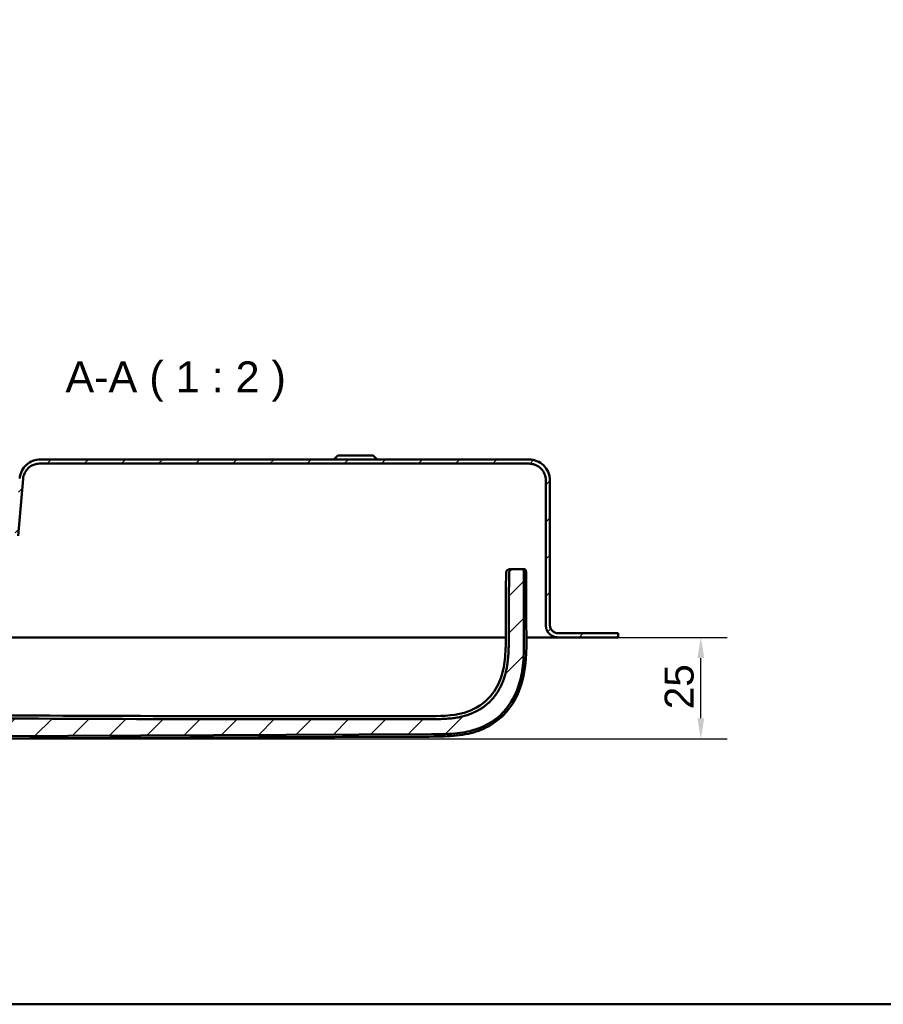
# Model space of a CAD drawing. Header units: millimetres. Extents: x 20 to 833, y 20 to 574.
# Tile 2 of 19: x 153 to 362, y 20 to 258. Entities that reach past the tile are written whole.
import ezdxf

# ---------------------------------------------------------------- set-up
doc = ezdxf.new("R2010")
doc.units = ezdxf.units.MM
doc.header["$LTSCALE"] = 2
for name, color, linetype, lineweight in [('Bemaßungen(DIN)', 7, 'Continuous', 25), ('Sichtbare Kanten(DIN)', 7, 'Continuous', 50), ('Skizziergeometrie(DIN)', 7, 'Continuous', 50), ('Symbole(DIN)', 7, 'Continuous', 25)]:
    doc.layers.add(name, color=color, linetype=linetype, lineweight=lineweight)
doc.layers.add('Schraffur', color=179, linetype='Continuous', lineweight=9, true_color=0x1e1e47)
doc.styles.add('Aktuell-DINGroßer Text', font='arial.ttf')
doc.styles.add('STANDARD-DIN~0', font='arial.ttf')
doc.dimstyles.new('CAD-LAN', dxfattribs={"dimscale": 2, "dimtxt": 3.5, "dimasz": 2.5, "dimexe": 3.175, "dimexo": 0, "dimgap": 0.8, "dimtad": 1, "dimrnd": 1e-08, "dimtxsty": 'STANDARD-DIN~0', "dimcen": 0.09, "dimdle": 10, "dimclrd": 250, "dimclre": 250, "dimclrt": 250, "dimadec": 0, "dimazin": 2, "dimtfac": 1, "dimtmove": 0, "dimatfit": 3, "dimfxl": 1, "dimtolj": 1, "dimtzin": 0, "dimlwd": 25, "dimlwe": 25, "dimarcsym": 0})

# ---------------------------------------------------------------- blocks, each defined once
blk = doc.blocks.new('Ränder Standardrahmen')
at = {"layer": 'Skizziergeometrie(DIN)', "flags": 128}
blk.add_lwpolyline([(10, 10), (10, 287), (410, 287), (410, 10), (10, 10)], dxfattribs=at)
blk = doc.blocks.new('*D26')
at = {"layer": 'Bemaßungen(DIN)', "color": 250, "linetype": 'Continuous', "lineweight": 25, "true_color": 0x3f3f3f, "transparency": 16777216}
for p, q in [((297.77, 108.72), (324.12, 108.72)), ((317.77, 89.18), (317.77, 103.72)), ((124.65, 84.18), (324.12, 84.18))]:
    blk.add_line(p, q, dxfattribs=at)
at = {"layer": 'Bemaßungen(DIN)', "color": 250, "linetype": 'Continuous', "true_color": 0x3f3f3f, "transparency": 16777216}
for points in [[(316.93, 103.72), (318.6, 103.72), (317.77, 108.72)], [(316.93, 89.18), (318.6, 89.18), (317.77, 84.18)]]:
    blk.add_solid(points, dxfattribs=at)
at = {"layer": 'Defpoints', "color": 0, "linetype": 'Continuous', "transparency": 16777216}
for p in [(297.77, 108.72), (317.77, 108.72), (124.65, 84.18)]:
    blk.add_point(p, dxfattribs=at)
at = {"layer": 'Bemaßungen(DIN)', "color": 250, "linetype": 'Continuous', "lineweight": 25, "true_color": 0x3f3f3f, "transparency": 16777216, "insert": (309.02, 91.35), "char_height": 7, "attachment_point": 1, "rotation": 90, "style": 'STANDARD-DIN~0'}
blk.add_mtext('\\A1;25', dxfattribs=at)

msp = doc.modelspace()

# ---------------------------------------------------------------- hatches: boundary and pattern name
at = {"layer": 'Schraffur'}
h = msp.add_hatch(dxfattribs=at)
h.set_pattern_fill('ANSI31', color=256, scale=50.8, style=0)
h.set_pattern_definition([(45, (0, 0), (-4.49013, 4.49013), [])])
edge = h.paths.add_edge_path()
edge.add_spline(control_points=[(90.266, 124.717), (90.266, 124.995), (90.295, 125.272), (90.407, 125.808), (90.49, 126.065), (90.807, 126.795), (91.112, 127.232), (91.858, 127.952), (92.291, 128.234), (93.243, 128.619), (93.75, 128.717), (94.266, 128.717)], knot_values=[-0.6314442, -0.6314442, -0.6314442, -0.6314442, -0.5478443, -0.5478443, -0.4667749, -0.4667749, -0.3085769, -0.3085769, -0.1547676, -0.1547676, 0, 0, 0, 0], degree=3, periodic=0)
edge.add_line((94.266, 128.717), (102.266, 128.717))
edge.add_line((102.266, 128.717), (102.266, 122.317))
edge.add_line((102.266, 122.317), (102.466, 122.117))
edge.add_line((102.466, 122.117), (104.566, 122.117))
edge.add_line((104.566, 122.117), (104.666, 122.217))
edge.add_line((104.666, 122.217), (104.666, 122.717))
edge.add_line((104.666, 122.717), (104.966, 122.717))
edge.add_line((104.966, 122.717), (104.766, 122.517))
edge.add_line((104.766, 122.517), (104.766, 121.917))
edge.add_line((104.766, 121.917), (104.966, 121.717))
edge.add_line((104.966, 121.717), (102.266, 121.717))
edge.add_line((102.266, 121.717), (101.966, 122.017))
edge.add_line((101.966, 122.017), (101.966, 128.217))
edge.add_line((101.966, 128.217), (101.223, 128.217))
edge.add_line((101.223, 128.217), (101.223, 125.717))
edge.add_line((101.223, 125.717), (101.223, 117.659))
edge.add_line((101.223, 117.659), (102.208, 116.675))
edge.add_line((102.208, 116.675), (111.716, 116.675))
edge.add_line((111.716, 116.675), (111.716, 131.517))
edge.add_line((111.716, 131.517), (108.766, 131.517))
edge.add_line((108.766, 131.517), (108.266, 131.017))
edge.add_line((108.266, 131.017), (108.266, 130.417))
edge.add_line((108.266, 130.417), (109.166, 130.417))
edge.add_line((109.166, 130.417), (109.166, 129.617))
edge.add_line((109.166, 129.617), (107.25, 129.617))
edge.add_line((107.25, 129.617), (107.25, 128.717))
edge.add_line((107.25, 128.717), (104.266, 128.717))
edge.add_line((104.266, 128.717), (104.266, 127.917))
edge.add_line((104.266, 127.917), (103.766, 127.917))
edge.add_line((103.766, 127.917), (103.766, 131.217))
edge.add_line((103.766, 131.217), (103.266, 131.217))
edge.add_line((103.266, 131.217), (103.266, 129.717))
edge.add_line((103.266, 129.717), (94.266, 129.717))
edge.add_spline(control_points=[(94.266, 129.717), (93.918, 129.717), (93.572, 129.681), (92.902, 129.54), (92.58, 129.437), (91.668, 129.04), (91.122, 128.66), (90.222, 127.726), (89.87, 127.185), (89.388, 125.995), (89.266, 125.361), (89.266, 124.717)], knot_values=[-0.7893052, -0.7893052, -0.7893052, -0.7893052, -0.6848053, -0.6848053, -0.5834686, -0.5834686, -0.3857211, -0.3857211, -0.1934595, -0.1934595, 0, 0, 0, 0], degree=3, periodic=0)
edge.add_line((89.266, 124.717), (89.266, 111.717))
edge.add_spline(control_points=[(89.266, 111.717), (89.266, 111.577), (89.252, 111.439), (89.196, 111.171), (89.154, 111.042), (88.995, 110.677), (88.843, 110.459), (88.47, 110.099), (88.253, 109.958), (87.778, 109.765), (87.524, 109.717), (87.266, 109.717)], knot_values=[-0.3157221, -0.3157221, -0.3157221, -0.3157221, -0.2739221, -0.2739221, -0.2333875, -0.2333875, -0.1542884, -0.1542884, -0.0773838, -0.0773838, -0.0000019, -0.0000019, -0.0000019, -0.0000019], degree=3, periodic=0)
edge.add_line((87.266, 109.717), (84.766, 109.717))
edge.add_line((84.766, 109.717), (84.766, 109.687))
edge.add_line((84.766, 109.687), (83.766, 109.687))
edge.add_line((83.766, 109.687), (83.766, 108.717))
edge.add_line((83.766, 108.717), (87.266, 108.717))
edge.add_spline(control_points=[(87.266, 108.717), (87.475, 108.717), (87.683, 108.738), (88.085, 108.822), (88.278, 108.884), (88.825, 109.123), (89.152, 109.351), (89.692, 109.911), (89.904, 110.236), (90.193, 110.949), (90.266, 111.33), (90.266, 111.717)], knot_values=[-0.4735814, -0.4735814, -0.4735814, -0.4735814, -0.4108832, -0.4108832, -0.3500812, -0.3500812, -0.2314327, -0.2314327, -0.1160757, -0.1160757, 0, 0, 0, 0], degree=3, periodic=0)
edge.add_line((90.266, 111.717), (90.266, 124.717))
h.paths.add_polyline_path([(106.966, 127.717), (106.766, 127.517), (106.766, 122.717), (106.516, 122.717), (106.716, 122.917), (106.716, 127.717), (106.516, 127.917), (107.266, 127.917), (107.266, 128.717), (108.266, 128.717), (108.266, 127.517), (108.066, 127.717)], flags=0)
h.paths.add_polyline_path([(108.266, 121.917), (108.266, 121.717), (108.066, 121.717)], flags=0)
edge = h.paths.add_edge_path()
edge.add_spline(control_points=[(276.266, 150.717), (276.544, 150.717), (276.821, 150.688), (277.358, 150.575), (277.615, 150.493), (278.345, 150.175), (278.781, 149.871), (279.501, 149.124), (279.783, 148.691), (280.169, 147.74), (280.266, 147.232), (280.266, 146.717)], knot_values=[-0.6314442, -0.6314442, -0.6314442, -0.6314442, -0.5478443, -0.5478443, -0.4667749, -0.4667749, -0.3085769, -0.3085769, -0.1547676, -0.1547676, 0, 0, 0, 0], degree=3, periodic=0)
edge.add_line((280.266, 146.717), (280.266, 111.717))
edge.add_spline(control_points=[(280.266, 111.717), (280.266, 111.508), (280.287, 111.3), (280.372, 110.898), (280.434, 110.705), (280.672, 110.158), (280.9, 109.83), (281.46, 109.29), (281.785, 109.079), (282.499, 108.79), (282.879, 108.717), (283.266, 108.717)], knot_values=[-0.4735831, -0.4735831, -0.4735831, -0.4735831, -0.4108832, -0.4108832, -0.3500812, -0.3500812, -0.2314327, -0.2314327, -0.1160757, -0.1160757, -0.0000071, -0.0000071, -0.0000071, -0.0000071], degree=3, periodic=0)
edge.add_line((283.266, 108.717), (297.766, 108.717))
edge.add_line((297.766, 108.717), (297.766, 109.717))
edge.add_line((297.766, 109.717), (283.266, 109.717))
edge.add_spline(control_points=[(283.266, 109.717), (283.127, 109.717), (282.989, 109.731), (282.72, 109.787), (282.592, 109.828), (282.227, 109.987), (282.009, 110.139), (281.649, 110.513), (281.508, 110.729), (281.315, 111.205), (281.266, 111.459), (281.266, 111.717)], knot_values=[-0.3157143, -0.3157143, -0.3157143, -0.3157143, -0.2739221, -0.2739221, -0.2333875, -0.2333875, -0.1542884, -0.1542884, -0.0773838, -0.0773838, 0, 0, 0, 0], degree=3, periodic=0)
edge.add_line((281.266, 111.717), (281.266, 146.717))
edge.add_spline(control_points=[(281.266, 146.717), (281.266, 147.064), (281.231, 147.411), (281.09, 148.081), (280.987, 148.402), (280.59, 149.315), (280.209, 149.86), (279.276, 150.76), (278.735, 151.113), (277.545, 151.594), (276.911, 151.717), (276.266, 151.717)], knot_values=[-0.7893052, -0.7893052, -0.7893052, -0.7893052, -0.6848053, -0.6848053, -0.5834686, -0.5834686, -0.3857211, -0.3857211, -0.1934595, -0.1934595, 0, 0, 0, 0], degree=3, periodic=0)
edge.add_line((276.266, 151.717), (158.039, 151.717))
edge.add_spline(control_points=[(158.039, 151.717), (157.428, 151.717), (156.826, 151.606), (155.704, 151.178), (155.195, 150.871), (154.268, 150.061), (153.869, 149.55), (153.288, 148.404), (153.112, 147.784), (153.057, 147.142)], knot_values=[-0.746746, -0.746746, -0.746746, -0.746746, -0.5633329, -0.5633329, -0.3859905, -0.3859905, -0.193102, -0.193102, 0, 0, 0, 0], degree=3, periodic=0)
edge.add_line((153.057, 147.142), (151.881, 133.376))
edge.add_spline(control_points=[(151.881, 133.376), (151.839, 132.889), (151.711, 132.416), (151.293, 131.552), (151.013, 131.166), (150.304, 130.482), (149.87, 130.199), (148.917, 129.814), (148.411, 129.717), (147.896, 129.717)], knot_values=[-0.5973968, -0.5973968, -0.5973968, -0.5973968, -0.4506663, -0.4506663, -0.3087924, -0.3087924, -0.1544816, -0.1544816, 0, 0, 0, 0], degree=3, periodic=0)
edge.add_line((147.896, 129.717), (129.266, 129.717))
edge.add_line((129.266, 129.717), (129.266, 131.217))
edge.add_line((129.266, 131.217), (128.766, 131.217))
edge.add_line((128.766, 131.217), (128.766, 127.917))
edge.add_line((128.766, 127.917), (128.266, 127.917))
edge.add_line((128.266, 127.917), (128.266, 128.717))
edge.add_line((128.266, 128.717), (125.266, 128.717))
edge.add_line((125.266, 128.717), (125.266, 127.917))
edge.add_line((125.266, 127.917), (126.016, 127.917))
edge.add_line((126.016, 127.917), (125.816, 127.717))
edge.add_line((125.816, 127.717), (125.816, 122.917))
edge.add_line((125.816, 122.917), (126.016, 122.717))
edge.add_line((126.016, 122.717), (125.766, 122.717))
edge.add_line((125.766, 122.717), (125.766, 127.517))
edge.add_line((125.766, 127.517), (125.566, 127.717))
edge.add_line((125.566, 127.717), (124.466, 127.717))
edge.add_line((124.466, 127.717), (124.266, 127.517))
edge.add_line((124.266, 127.517), (124.266, 128.717))
edge.add_line((124.266, 128.717), (123.366, 128.717))
edge.add_line((123.366, 128.717), (123.366, 130.417))
edge.add_line((123.366, 130.417), (124.266, 130.417))
edge.add_line((124.266, 130.417), (124.266, 131.017))
edge.add_line((124.266, 131.017), (123.766, 131.517))
edge.add_line((123.766, 131.517), (120.816, 131.517))
edge.add_line((120.816, 131.517), (120.816, 96.517))
edge.add_line((120.816, 96.517), (111.716, 96.517))
edge.add_line((111.716, 96.517), (111.716, 111.758))
edge.add_line((111.716, 111.758), (102.208, 111.758))
edge.add_line((102.208, 111.758), (101.223, 110.774))
edge.add_line((101.223, 110.774), (101.223, 90.804))
edge.add_spline(control_points=[(101.223, 90.804), (101.223, 90.712), (101.223, 90.619), (101.251, 90.487), (101.266, 90.441), (101.318, 90.354), (101.353, 90.318), (101.474, 90.228), (101.576, 90.19), (101.681, 90.148)], knot_values=[-0.0976377, -0.0976377, -0.0976377, -0.0976377, -0.06823, -0.06823, -0.0514817, -0.0514817, -0.0338045, -0.0338045, -0.0000168, -0.0000168, -0.0000168, -0.0000168], degree=3, periodic=0)
edge.add_spline(control_points=[(101.681, 90.148), (101.731, 90.128), (101.782, 90.108), (101.833, 90.086), (102.09, 89.979), (102.342, 89.863), (102.591, 89.743), (102.641, 89.719), (102.691, 89.695), (102.741, 89.67), (102.79, 89.646), (102.84, 89.622), (102.889, 89.597), (103.187, 89.45), (103.482, 89.298), (103.777, 89.145), (103.876, 89.094), (103.974, 89.044), (104.072, 88.993), (104.466, 88.79), (104.86, 88.588), (105.263, 88.392), (105.667, 88.196), (106.001, 88.042), (106.464, 87.838)], knot_values=[0, 0, 0, 0, 0.0162623, 0.0162623, 0.0162623, 0.0975741, 0.0975741, 0.0975741, 0.1138364, 0.1138364, 0.1138364, 0.1300988, 0.1300988, 0.1300988, 0.2276728, 0.2276728, 0.2276728, 0.2601975, 0.2601975, 0.2601975, 0.3902963, 0.3902963, 0.3902963, 0.5203951, 0.5203951, 0.5203951, 0.5203951], degree=3, periodic=0)
edge.add_spline(control_points=[(106.464, 87.838), (108.29, 87.033), (109.971, 86.418), (111.506, 85.992)], knot_values=[0, 0, 0, 0, 0.5374565, 0.5374565, 0.5374565, 0.5374565], degree=3, periodic=0)
edge.add_spline(control_points=[(111.506, 85.992), (113.019, 85.572), (114.63, 85.267), (116.41, 85.063)], knot_values=[0, 0, 0, 0, 0.5001725, 0.5001725, 0.5001725, 0.5001725], degree=3, periodic=0)
edge.add_spline(control_points=[(116.41, 85.063), (117.764, 84.908), (119.146, 84.818), (120.706, 84.774), (122.265, 84.73), (123.732, 84.737), (125.198, 84.744)], knot_values=[0, 0, 0, 0, 0.4403832, 0.4403832, 0.4403832, 0.8807664, 0.8807664, 0.8807664, 0.8807664], degree=3, periodic=0)
edge.add_line((125.198, 84.744), (252.672, 85.291))
edge.add_spline(control_points=[(252.672, 85.291), (253.741, 85.295), (254.812, 85.298), (255.954, 85.339), (257.096, 85.379), (258.099, 85.455), (258.962, 85.555), (260.689, 85.757), (262.094, 86.071), (263.417, 86.512), (268.708, 88.276), (272.331, 92.159), (273.944, 97.795), (274.348, 99.205), (274.631, 100.7), (274.806, 102.537), (274.893, 103.455), (274.955, 104.522), (274.983, 105.736), (275.011, 106.951), (275.005, 108.089), (275, 109.226)], knot_values=[0, 0, 0, 0, 0.2406476, 0.2406476, 0.2406476, 0.4812952, 0.4812952, 0.4812952, 0.9625904, 0.9625904, 0.9625904, 2.8877711, 2.8877711, 2.8877711, 3.3690663, 3.3690663, 3.3690663, 3.6097139, 3.6097139, 3.6097139, 3.8503615, 3.8503615, 3.8503615, 3.8503615], degree=3, periodic=0)
edge.add_spline(control_points=[(275, 109.226), (274.994, 110.511), (274.989, 111.797), (274.983, 113.082), (274.975, 115.02), (274.968, 117.027), (274.962, 118.975), (274.956, 120.902), (274.952, 122.733), (274.952, 124.651)], knot_values=[0, 0, 0, 0, 0.2736533, 0.2736533, 0.2736533, 0.6863138, 0.6863138, 0.6863138, 1.0946134, 1.0946134, 1.0946134, 1.0946134], degree=3, periodic=0)
edge.add_spline(control_points=[(274.952, 124.651), (274.952, 124.756), (274.952, 124.865), (274.914, 124.998), (274.898, 125.035), (274.852, 125.101), (274.825, 125.127), (274.75, 125.174), (274.702, 125.19), (274.57, 125.217), (274.477, 125.217), (274.386, 125.217)], knot_values=[-0.099681, -0.099681, -0.099681, -0.099681, -0.0686628, -0.0686628, -0.0555765, -0.0555765, -0.0431631, -0.0431631, -0.027324, -0.027324, -0.0000075, -0.0000075, -0.0000075, -0.0000075], degree=3, periodic=0)
edge.add_line((274.386, 125.217), (272.797, 125.217))
edge.add_spline(control_points=[(272.797, 125.217), (272.221, 125.217), (271.699, 125.217), (271.386, 124.876), (271.386, 124.369), (271.386, 123.803)], knot_values=[0, 0, 0, 0, 0, 0, 1, 1, 1, 1, 1, 1], degree=5, periodic=0)
edge.add_spline(control_points=[(271.386, 123.803), (271.384, 120.439), (271.368, 116.551), (271.337, 109.254)], knot_values=[0, 0, 0, 0, 1.0033721, 1.0033721, 1.0033721, 1.0033721], weights=[1.0000845, 1.0006869, 1.00552, 1.044297], degree=3, periodic=0)
edge.add_spline(control_points=[(271.337, 109.254), (271.303, 101.163), (271.276, 94.683), (265.084, 89.006), (259.124, 88.977), (252.587, 88.954)], knot_values=[0, 0, 0, 0, 0, 0, 1, 1, 1, 1, 1, 1], degree=5, periodic=0)
edge.add_spline(control_points=[(252.587, 88.954), (216.391, 88.825), (180.194, 88.968), (143.997, 89.126)], knot_values=[0.0000183, 0.0000183, 0.0000183, 0.0000183, 10.8591286, 10.8591286, 10.8591286, 10.8591286], degree=3, periodic=0)
edge.add_spline(control_points=[(143.997, 89.126), (138.964, 89.148), (134.937, 89.166), (131.41, 92.296), (131.41, 95.854), (131.41, 100.3)], knot_values=[0, 0, 0, 0, 0, 0, 1, 1, 1, 1, 1, 1], degree=5, periodic=0)
edge.add_line((131.41, 100.3), (131.41, 125.717))
edge.add_line((131.41, 125.717), (131.41, 128.217))
edge.add_line((131.41, 128.217), (130.566, 128.217))
edge.add_line((130.566, 128.217), (130.566, 122.017))
edge.add_line((130.566, 122.017), (130.266, 121.717))
edge.add_line((130.266, 121.717), (127.566, 121.717))
edge.add_line((127.566, 121.717), (127.766, 121.917))
edge.add_line((127.766, 121.917), (127.766, 122.517))
edge.add_line((127.766, 122.517), (127.566, 122.717))
edge.add_line((127.566, 122.717), (127.866, 122.717))
edge.add_line((127.866, 122.717), (127.866, 122.217))
edge.add_line((127.866, 122.217), (127.966, 122.117))
edge.add_line((127.966, 122.117), (130.066, 122.117))
edge.add_line((130.066, 122.117), (130.266, 122.317))
edge.add_line((130.266, 122.317), (130.266, 128.717))
edge.add_line((130.266, 128.717), (147.692, 128.717))
edge.add_spline(control_points=[(147.692, 128.717), (148.301, 128.717), (148.902, 128.826), (150.02, 129.252), (150.529, 129.558), (151.457, 130.365), (151.857, 130.875), (152.44, 132.019), (152.617, 132.64), (152.673, 133.281)], knot_values=[-0.7457209, -0.7457209, -0.7457209, -0.7457209, -0.5628408, -0.5628408, -0.3859976, -0.3859976, -0.1930948, -0.1930948, 0, 0, 0, 0], degree=3, periodic=0)
edge.add_line((152.673, 133.281), (153.879, 147.065))
edge.add_spline(control_points=[(153.879, 147.065), (153.921, 147.551), (154.051, 148.022), (154.468, 148.884), (154.747, 149.268), (155.455, 149.951), (155.889, 150.234), (156.842, 150.619), (157.349, 150.717), (157.864, 150.717)], knot_values=[-0.5965767, -0.5965767, -0.5965767, -0.5965767, -0.4502726, -0.4502726, -0.3087981, -0.3087981, -0.1544759, -0.1544759, 0, 0, 0, 0], degree=3, periodic=0)
edge.add_line((157.864, 150.717), (276.266, 150.717))
h.paths.add_polyline_path([(124.266, 121.717), (124.266, 121.917), (124.466, 121.717)], flags=0)

# ---------------------------------------------------------------- linework, layer by layer
at = {"layer": 'Sichtbare Kanten(DIN)'}
for p, q in [((230.016, 152.717), (229.016, 151.717)), ((230.016, 152.717), (238.516, 152.717)), ((238.516, 152.717), (239.516, 151.717)), ((157.864, 150.717), (276.266, 150.717)), ((276.266, 151.717), (158.039, 151.717)), ((152.673, 133.281), (153.879, 147.065)), ((280.266, 146.717), (280.266, 111.717)), ((281.266, 111.717), (281.266, 146.717)), ((281.266, 146.717), (281.266, 146.717)), ((281.266, 146.717), (281.266, 111.717)), ((272.797, 125.217), (272.093, 125.217)), ((274.386, 125.217), (272.797, 125.217)), ((297.766, 109.717), (283.266, 109.717)), ((297.766, 108.717), (297.766, 109.717)), ((297.766, 108.717), (297.766, 109.687)), ((131.41, 108.717), (257.728, 108.717)), ((275.586, 108.717), (283.266, 108.717)), ((283.266, 108.717), (297.766, 108.717)), ((297.766, 108.717), (297.766, 108.717)), ((125.198, 84.744), (252.672, 85.291))]:
    msp.add_line(p, q, dxfattribs=at)
for points, degree, knots in [([(158.039, 151.717), (157.428, 151.717), (156.826, 151.606), (155.704, 151.178), (155.195, 150.871), (154.268, 150.061), (153.869, 149.55), (153.288, 148.404), (153.112, 147.784), (153.057, 147.142)], 3, [-0.74674605, -0.74674605, -0.74674605, -0.74674605, -0.56333292, -0.56333292, -0.38599047, -0.38599047, -0.19310203, -0.19310203, 0, 0, 0, 0]), ([(153.879, 147.065), (153.921, 147.551), (154.051, 148.022), (154.468, 148.884), (154.747, 149.268), (155.455, 149.951), (155.889, 150.234), (156.842, 150.619), (157.349, 150.717), (157.864, 150.717)], 3, [-0.59657674, -0.59657674, -0.59657674, -0.59657674, -0.45027262, -0.45027262, -0.30879806, -0.30879806, -0.15447588, -0.15447588, 0, 0, 0, 0]), ([(281.266, 146.717), (281.266, 147.064), (281.231, 147.411), (281.09, 148.081), (280.987, 148.402), (280.59, 149.315), (280.209, 149.86), (279.276, 150.76), (278.735, 151.113), (277.545, 151.594), (276.911, 151.717), (276.266, 151.717)], 3, [-0.78930523, -0.78930523, -0.78930523, -0.78930523, -0.68480532, -0.68480532, -0.58346864, -0.58346864, -0.38572109, -0.38572109, -0.19345948, -0.19345948, 0, 0, 0, 0]), ([(276.266, 150.717), (276.544, 150.717), (276.821, 150.688), (277.358, 150.575), (277.615, 150.493), (278.345, 150.175), (278.781, 149.871), (279.501, 149.124), (279.783, 148.691), (280.169, 147.74), (280.266, 147.232), (280.266, 146.717)], 3, [-0.63144419, -0.63144419, -0.63144419, -0.63144419, -0.54784426, -0.54784426, -0.46677491, -0.46677491, -0.30857687, -0.30857687, -0.15476758, -0.15476758, 0, 0, 0, 0]), ([(270.657, 123.798), (270.657, 123.962), (270.657, 124.127), (270.685, 124.421), (270.708, 124.554), (270.78, 124.738), (270.811, 124.798), (270.887, 124.906), (270.933, 124.956), (271.036, 125.038), (271.094, 125.073), (271.276, 125.154), (271.409, 125.182), (271.672, 125.212), (271.804, 125.215), (271.952, 125.216), (271.968, 125.216), (272.001, 125.217), (272.018, 125.217), (272.036, 125.217), (272.04, 125.217), (272.049, 125.217), (272.054, 125.217), (272.06, 125.217), (272.062, 125.217), (272.064, 125.217), (272.065, 125.217), (272.066, 125.217), (272.066, 125.217), (272.066, 125.217), (272.066, 125.217), (272.066, 125.217), (272.066, 125.217), (272.067, 125.217), (272.067, 125.217), (272.068, 125.217), (272.068, 125.217), (272.069, 125.217), (272.069, 125.217), (272.069, 125.217), (272.07, 125.217), (272.07, 125.217), (272.07, 125.217), (272.07, 125.217), (272.07, 125.217), (272.075, 125.217), (272.088, 125.217), (272.064, 125.217)], 3, [0, 0, 0, 0, 0.04919519, 0.04919519, 0.08880795, 0.08880795, 0.10860502, 0.10860502, 0.12847003, 0.12847003, 0.14831228, 0.14831228, 0.18826397, 0.18826397, 0.2276899, 0.2276899, 0.23260936, 0.23260936, 0.23756888, 0.23756888, 0.23880471, 0.23880471, 0.24132124, 0.24132124, 0.242551, 0.242551, 0.2428589, 0.2428589, 0.24293607, 0.24293607, 0.24297482, 0.24297482, 0.24299419, 0.24299419, 0.24314956, 0.24314956, 0.24363327, 0.24363327, 0.24464435, 0.24464435, 0.24563161, 0.24563161, 0.24569141, 0.24569141, 0.24570633, 0.24570633, 0.27123588, 0.27123588, 0.27123588, 0.27123588]), ([(274.952, 124.651), (274.952, 124.756), (274.952, 124.865), (274.914, 124.998), (274.898, 125.035), (274.852, 125.101), (274.825, 125.127), (274.75, 125.174), (274.702, 125.19), (274.57, 125.217), (274.477, 125.217), (274.386, 125.217)], 3, [-0.09968096, -0.09968096, -0.09968096, -0.09968096, -0.068662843, -0.068662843, -0.055576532, -0.055576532, -0.043163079, -0.043163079, -0.027323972, -0.027323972, -0.000007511, -0.000007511, -0.000007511, -0.000007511]), ([(274.393, 125.217), (274.394, 125.217), (274.396, 125.217), (274.399, 125.217), (274.4, 125.217), (274.403, 125.217), (274.405, 125.217), (274.408, 125.217), (274.41, 125.217), (274.415, 125.217), (274.418, 125.217), (274.424, 125.217), (274.428, 125.217), (274.439, 125.217), (274.444, 125.216), (274.462, 125.216), (274.469, 125.216), (274.477, 125.216), (274.479, 125.216), (274.479, 125.216)], 3, [0, 0, 0, 0, 0.000403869, 0.000403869, 0.000877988, 0.000877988, 0.001462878, 0.001462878, 0.002335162, 0.002335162, 0.00383096, 0.00383096, 0.006782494, 0.006782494, 0.013501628, 0.013501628, 0.030702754, 0.030702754, 0.044986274, 0.044986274, 0.044986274, 0.044986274]), ([(274.407, 125.217), (274.407, 125.217), (274.407, 125.217), (274.407, 125.217), (274.408, 125.217), (274.408, 125.217), (274.408, 125.217), (274.409, 125.217), (274.41, 125.217), (274.412, 125.217), (274.414, 125.217), (274.419, 125.217), (274.422, 125.217), (274.427, 125.217), (274.429, 125.217), (274.436, 125.217), (274.44, 125.217), (274.448, 125.217), (274.452, 125.217), (274.469, 125.216), (274.478, 125.216), (274.499, 125.216), (274.506, 125.216), (274.506, 125.216)], 3, [0, 0, 0, 0, 0.000010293, 0.000010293, 0.000026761, 0.000026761, 0.000059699, 0.000059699, 0.000324, 0.000324, 0.000855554, 0.000855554, 0.001921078, 0.001921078, 0.003044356, 0.003044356, 0.005529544, 0.005529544, 0.008837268, 0.008837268, 0.021769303, 0.021769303, 0.048439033, 0.048439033, 0.048439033, 0.048439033]), ([(274.431, 125.217), (274.429, 125.217), (274.426, 125.217), (274.423, 125.217), (274.421, 125.216), (274.418, 125.216), (274.418, 125.216)], 5, [0.804633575, 0.804633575, 0.804633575, 0.804633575, 0.804633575, 0.804633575, 0.873918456, 0.891515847, 0.891515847, 0.891515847, 0.891515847, 0.891515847, 0.891515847]), ([(274.431, 125.217), (274.434, 125.217), (274.437, 125.217), (274.442, 125.217), (274.445, 125.217), (274.45, 125.217), (274.453, 125.217), (274.459, 125.217), (274.462, 125.217), (274.471, 125.217), (274.476, 125.217), (274.489, 125.217), (274.495, 125.217), (274.515, 125.216), (274.525, 125.216), (274.546, 125.216), (274.552, 125.215), (274.552, 125.215)], 3, [0, 0, 0, 0, 0.000852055, 0.000852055, 0.001661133, 0.001661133, 0.002718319, 0.002718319, 0.004337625, 0.004337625, 0.007196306, 0.007196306, 0.012980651, 0.012980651, 0.026138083, 0.026138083, 0.049714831, 0.049714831, 0.049714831, 0.049714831]), ([(274.466, 125.217), (274.466, 125.217), (274.466, 125.217), (274.466, 125.217), (274.466, 125.217), (274.467, 125.217), (274.467, 125.217), (274.468, 125.217), (274.469, 125.217), (274.473, 125.217), (274.475, 125.217), (274.483, 125.217), (274.487, 125.217), (274.496, 125.217), (274.499, 125.217), (274.513, 125.217), (274.522, 125.217), (274.559, 125.216), (274.576, 125.216), (274.609, 125.215), (274.618, 125.214), (274.618, 125.214)], 3, [0, 0, 0, 0, 0.000011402, 0.000011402, 0.000034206, 0.000034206, 0.000079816, 0.000079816, 0.000445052, 0.000445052, 0.001177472, 0.001177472, 0.002650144, 0.002650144, 0.004115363, 0.004115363, 0.008291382, 0.008291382, 0.025136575, 0.025136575, 0.05018575, 0.05018575, 0.05018575, 0.05018575]), ([(274.529, 125.217), (274.527, 125.217), (274.522, 125.217), (274.517, 125.218), (274.512, 125.217), (274.507, 125.217), (274.504, 125.217)], 5, [0.419921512, 0.419921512, 0.419921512, 0.419921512, 0.419921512, 0.419921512, 0.438992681, 0.492309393, 0.492309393, 0.492309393, 0.492309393, 0.492309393, 0.492309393]), ([(274.516, 125.217), (274.516, 125.217), (274.516, 125.217), (274.517, 125.217), (274.517, 125.217), (274.518, 125.217), (274.519, 125.217), (274.521, 125.217), (274.523, 125.217), (274.529, 125.217), (274.534, 125.217), (274.546, 125.217), (274.553, 125.217), (274.573, 125.217), (274.585, 125.217), (274.604, 125.217), (274.612, 125.217), (274.643, 125.216), (274.659, 125.215), (274.684, 125.214), (274.693, 125.213), (274.7, 125.212), (274.701, 125.212), (274.702, 125.212), (274.703, 125.212), (274.703, 125.212), (274.704, 125.212), (274.704, 125.212)], 3, [0, 0, 0, 0, 0.00004951, 0.00004951, 0.000148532, 0.000148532, 0.000352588, 0.000352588, 0.000897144, 0.000897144, 0.00226779, 0.00226779, 0.004712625, 0.004712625, 0.009430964, 0.009430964, 0.013933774, 0.013933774, 0.028056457, 0.028056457, 0.042358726, 0.042358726, 0.047113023, 0.047113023, 0.04869738, 0.04869738, 0.052946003, 0.052946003, 0.052946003, 0.052946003]), ([(274.591, 125.218), (274.6, 125.218), (274.61, 125.218), (274.628, 125.218), (274.637, 125.218), (274.654, 125.218), (274.663, 125.218), (274.683, 125.218), (274.693, 125.217), (274.718, 125.217), (274.73, 125.216), (274.758, 125.215), (274.771, 125.214), (274.795, 125.212), (274.802, 125.211), (274.802, 125.211)], 3, [0, 0, 0, 0, 0.002845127, 0.002845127, 0.005649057, 0.005649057, 0.009033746, 0.009033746, 0.013894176, 0.013894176, 0.021670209, 0.021670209, 0.034751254, 0.034751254, 0.05437287, 0.05437287, 0.05437287, 0.05437287]), ([(274.697, 125.219), (274.697, 125.219), (274.697, 125.219), (274.698, 125.219), (274.698, 125.219), (274.698, 125.219), (274.698, 125.219), (274.699, 125.219), (274.699, 125.219), (274.701, 125.219), (274.702, 125.219), (274.706, 125.219), (274.709, 125.219), (274.723, 125.219), (274.734, 125.219), (274.755, 125.219), (274.765, 125.219), (274.793, 125.218), (274.81, 125.218), (274.853, 125.216), (274.875, 125.215), (274.927, 125.21), (274.945, 125.208), (274.945, 125.208), (274.945, 125.208), (274.945, 125.208)], 3, [0, 0, 0, 0, 0.000013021, 0.000013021, 0.000039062, 0.000039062, 0.000091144, 0.000091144, 0.000195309, 0.000195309, 0.000612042, 0.000612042, 0.001445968, 0.001445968, 0.0048141, 0.0048141, 0.008167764, 0.008167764, 0.014892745, 0.014892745, 0.028343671, 0.028343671, 0.055500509, 0.055500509, 0.056080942, 0.056080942, 0.056080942, 0.056080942]), ([(274.809, 125.217), (274.808, 125.216), (274.799, 125.215), (274.79, 125.214), (274.782, 125.213), (274.774, 125.212), (274.767, 125.212)], 5, [0, 0, 0, 0, 0, 0, 0.004066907, 0.037269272, 0.037269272, 0.037269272, 0.037269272, 0.037269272, 0.037269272]), ([(274.827, 125.218), (274.857, 125.218), (274.889, 125.218), (274.949, 125.216), (274.977, 125.215), (275.036, 125.211), (275.067, 125.207), (275.137, 125.194), (275.174, 125.183), (275.251, 125.15), (275.289, 125.126), (275.362, 125.059), (275.396, 125.012), (275.437, 124.921), (275.449, 124.886), (275.477, 124.782), (275.488, 124.706), (275.502, 124.55), (275.505, 124.469), (275.511, 124.265), (275.512, 124.14), (275.515, 123.743), (275.514, 123.469), (275.513, 122.377), (275.516, 121.557), (275.526, 118.091), (275.535, 115.445), (275.546, 112.798)], 3, [0, 0, 0, 0, 0.0093321, 0.0093321, 0.0181418, 0.0181418, 0.0291121, 0.0291121, 0.0448027, 0.0448027, 0.0658709, 0.0658709, 0.0937952, 0.0937952, 0.1091284, 0.1091284, 0.1346363, 0.1346363, 0.1595588, 0.1595588, 0.1968642, 0.1968642, 0.2788303, 0.2788303, 0.5246343, 0.5246343, 1.3186354, 1.3186354, 1.3186354, 1.3186354]), ([(274.952, 124.651), (274.952, 122.733), (274.956, 120.902), (274.962, 118.975), (274.968, 117.027), (274.975, 115.02), (274.983, 113.082), (274.989, 111.797), (274.994, 110.511), (275, 109.226)], 3, [0, 0, 0, 0, 0.4082996, 0.4082996, 0.4082996, 0.82096, 0.82096, 0.82096, 1.0946134, 1.0946134, 1.0946134, 1.0946134]), ([(275.546, 112.798), (275.563, 108.628), (275.775, 104.406), (274.641, 97.785), (273.819, 95.28), (271.946, 92.173), (271.297, 91.296), (269.368, 89.177), (267.922, 88.049), (264.861, 86.386), (263.229, 85.806), (259.656, 85), (257.681, 84.832), (252.439, 84.666), (249.157, 84.714), (236.037, 84.659), (226.197, 84.616), (186.838, 84.447), (157.319, 84.324), (122.246, 84.169), (116.539, 84.02), (109.889, 85.86), (108.6, 86.312), (106.543, 87.194), (105.727, 87.591), (104.33, 88.339), (103.722, 88.697), (102.733, 89.319), (102.341, 89.588), (101.531, 90.165), (101.476, 90.223), (101.412, 90.273), (101.404, 90.28), (101.389, 90.291), (101.386, 90.294), (101.386, 90.294)], 3, [0, 0, 0, 0, 1.2511093, 1.2511093, 2.0152234, 2.0152234, 2.3395269, 2.3395269, 2.8747172, 2.8747172, 3.3845818, 3.3845818, 3.9735927, 3.9735927, 4.957864, 4.957864, 7.9097962, 7.9097962, 16.765593, 16.765593, 18.4318013, 18.4318013, 18.8369565, 18.8369565, 19.1172092, 19.1172092, 19.370649, 19.370649, 19.6250062, 19.6250062, 20.1400804, 20.1400804, 20.3900988, 20.3900988, 20.5325259, 20.5325259, 20.5325259, 20.5325259]), ([(280.266, 111.717), (280.266, 111.508), (280.287, 111.3), (280.372, 110.898), (280.434, 110.705), (280.672, 110.158), (280.9, 109.83), (281.46, 109.29), (281.785, 109.079), (282.499, 108.79), (282.879, 108.717), (283.266, 108.717)], 3, [-0.47358314, -0.47358314, -0.47358314, -0.47358314, -0.41088319, -0.41088319, -0.35008119, -0.35008119, -0.23143265, -0.23143265, -0.11607569, -0.11607569, -0.00000714, -0.00000714, -0.00000714, -0.00000714]), ([(283.266, 109.717), (283.127, 109.717), (282.989, 109.731), (282.72, 109.787), (282.592, 109.828), (282.227, 109.987), (282.009, 110.139), (281.649, 110.513), (281.508, 110.729), (281.315, 111.205), (281.266, 111.459), (281.266, 111.717)], 3, [-0.31571427, -0.31571427, -0.31571427, -0.31571427, -0.27392213, -0.27392213, -0.23338746, -0.23338746, -0.15428844, -0.15428844, -0.07738379, -0.07738379, 0, 0, 0, 0]), ([(252.587, 89.685), (255.627, 89.696), (258.785, 89.793), (262.9, 91.347), (264.118, 92.019), (265.841, 93.381), (266.449, 93.97), (268.083, 95.91), (268.913, 97.458), (270.004, 100.657), (270.293, 102.339), (270.595, 105.755), (270.601, 107.507), (270.609, 109.254)], 3, [0, 0, 0, 0, 0.9118531, 0.9118531, 1.3195542, 1.3195542, 1.5708318, 1.5708318, 2.0803301, 2.0803301, 2.5847827, 2.5847827, 3.1091113, 3.1091113, 3.1091113, 3.1091113]), ([(252.672, 85.291), (253.741, 85.295), (254.812, 85.298), (255.954, 85.339), (257.096, 85.379), (258.099, 85.455), (258.962, 85.555), (260.689, 85.757), (262.094, 86.071), (263.417, 86.512), (268.708, 88.276), (272.331, 92.159), (273.944, 97.795), (274.348, 99.205), (274.631, 100.7), (274.806, 102.537), (274.893, 103.455), (274.955, 104.522), (274.983, 105.736), (275.011, 106.951), (275.005, 108.089), (275, 109.226)], 3, [0, 0, 0, 0, 0.2406476, 0.2406476, 0.2406476, 0.4812952, 0.4812952, 0.4812952, 0.9625904, 0.9625904, 0.9625904, 2.8877711, 2.8877711, 2.8877711, 3.3690663, 3.3690663, 3.3690663, 3.6097139, 3.6097139, 3.6097139, 3.8503615, 3.8503615, 3.8503615, 3.8503615]), ([(257.728, 108.717), (257.943, 108.717), (258.158, 108.717), (258.374, 108.717), (258.576, 108.717), (258.777, 108.717), (258.979, 108.717), (259.08, 108.717), (259.181, 108.717), (259.282, 108.717), (259.577, 108.717), (259.872, 108.717), (260.189, 108.717), (260.197, 108.717), (260.204, 108.717), (260.212, 108.717), (261.099, 108.717), (261.896, 108.717), (262.704, 108.717), (262.718, 108.717), (262.733, 108.717), (262.748, 108.717), (263.569, 108.717), (264.397, 108.717), (265.22, 108.717), (265.228, 108.717), (265.236, 108.717), (265.244, 108.717), (266.071, 108.717), (266.892, 108.717), (267.703, 108.717), (267.709, 108.717), (267.715, 108.717), (267.721, 108.717), (268.703, 108.717), (269.67, 108.717), (270.606, 108.717)], 3, [79.0507351, 79.0507351, 79.0507351, 79.0507351, 79.115326, 79.115326, 79.115326, 79.175852, 79.175852, 79.175852, 79.206115, 79.206115, 79.206115, 79.2947699, 79.2947699, 79.2947699, 79.2969041, 79.2969041, 79.2969041, 79.5442558, 79.5442558, 79.5442558, 79.5487575, 79.5487575, 79.5487575, 79.8000755, 79.8000755, 79.8000755, 79.8025259, 79.8025259, 79.8025259, 80.0549623, 80.0549623, 80.0549623, 80.056924, 80.056924, 80.056924, 80.362565, 80.362565, 80.362565, 80.362565]), ([(141.607, 89.87), (174.94, 89.724), (208.274, 89.587), (245.267, 89.663), (248.927, 89.673), (252.587, 89.685)], 3, [0, 0, 0, 0, 10.0000254, 10.0000254, 11.0980296, 11.0980296, 11.0980296, 11.0980296])]:
    msp.add_open_spline(points, degree=degree, knots=knots, dxfattribs=at)
for points, degree in [([(270.609, 109.255), (270.629, 114.102), (270.654, 118.95), (270.657, 123.798)], 3), ([(271.386, 123.803), (271.386, 124.369), (271.386, 124.876), (271.699, 125.217), (272.221, 125.217), (272.797, 125.217)], 5), ([(272.093, 125.217), (272.083, 125.217), (272.073, 125.217), (272.063, 125.217), (272.053, 125.217), (272.043, 125.217)], 5), ([(274.591, 125.218), (274.587, 125.218), (274.583, 125.218), (274.579, 125.218), (274.575, 125.218), (274.572, 125.217)], 5), ([(274.826, 125.216), (274.824, 125.217), (274.821, 125.217), (274.819, 125.217)], 3), ([(252.587, 88.954), (259.124, 88.977), (265.084, 89.006), (271.276, 94.683), (271.303, 101.163), (271.337, 109.254)], 5), ([(143.997, 89.126), (180.194, 88.968), (216.391, 88.825), (252.587, 88.954)], 3)]:
    msp.add_open_spline(points, degree=degree, dxfattribs=at)
msp.add_rational_spline([(271.386, 123.803), (271.384, 120.439), (271.368, 116.551), (271.337, 109.254)], [1.0000845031, 1.00068688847, 1.005519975, 1.0442970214], degree=3, dxfattribs=at)

# ---------------------------------------------------------------- block references
at = {"xscale": 2, "yscale": 2, "zscale": 2}
msp.add_blockref('Ränder Standardrahmen', (0, 0), dxfattribs=at)

# ---------------------------------------------------------------- texts
at = {"layer": 'Symbole(DIN)', "color": 7, "insert": (164.115, 165.717), "char_height": 7.4676, "attachment_point": 7, "style": 'Aktuell-DINGroßer Text'}
msp.add_mtext('A-A ( 1 : 2 )', dxfattribs=at)

# ---------------------------------------------------------------- dimensions: what is measured, and where the dimension line sits
at = {"layer": 'Bemaßungen(DIN)', "color": 250, "linetype": 'Continuous', "lineweight": 25, "true_color": 0x3f3f3f}
dim = msp.add_linear_dim(base=(317.766, 108.717), p1=(124.649, 84.178), p2=(297.766, 108.717), angle=90, dimstyle='CAD-LAN', override={"dimgap": 0.8, "dimdec": 0, "dimtol": 0, "dimlim": 0, "dimtp": 0, "dimtm": 0, "dimtdec": 2, "dimtofl": 0, "dimatfit": 1}, dxfattribs=at)
dim.commit()
dim.dimension.update_dxf_attribs({"geometry": '*D26', "text_midpoint": (317.766, 96.447), "dimtype": 160})

doc.saveas('drawing.dxf')
